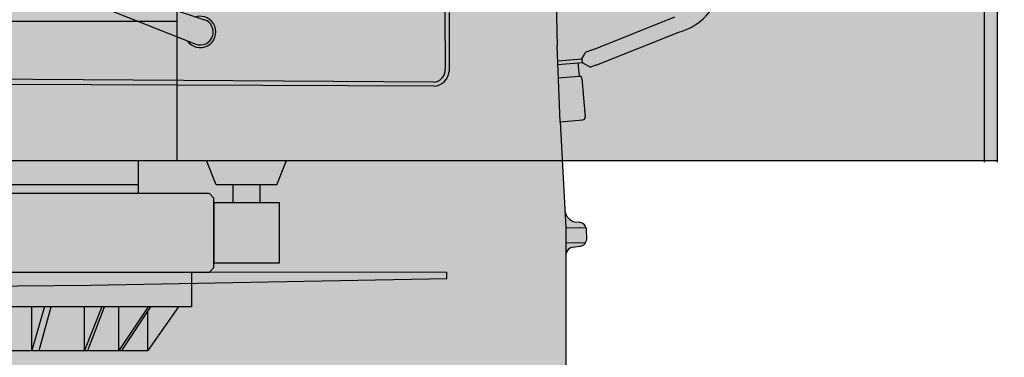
# Model space of a CAD drawing. Header units: millimetres. Extents: x 528565 to 529698, y -48331 to -46821.
# Tile 48 of 53: x 528839 to 528850, y -46969 to -46965. Entities that reach past the tile are written whole.
import ezdxf

# ---------------------------------------------------------------- set-up
doc = ezdxf.new("R2010")
doc.units = ezdxf.units.MM

# ---------------------------------------------------------------- blocks, each defined once
blk = doc.blocks.new('кабина_55713')
h = blk.add_hatch(color=40)
h.dxf.hatch_style = 1
h.paths.add_polyline_path([(3380.019240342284, 1445.012128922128), (1149.988819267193, 1445.012128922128), (681.0596411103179, 1237.007356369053), (633.1549815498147, 1917.99410542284), (463.1707056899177, 1917.99410542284), (-565.2454617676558, 1844.39152430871), (-584.9243584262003, 1847.900164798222), (-765.9934653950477, 832.8937948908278), (-716.135298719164, 824.0009639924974), (-720.4284823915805, 799.5182138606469), (-772.3909197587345, 808.6301104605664), (-806.6672329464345, 609.9898859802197), (-803.4308256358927, 605.4414216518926), (-738.1195429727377, 594.1285744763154), (-692.8681542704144, 381.9835331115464), (-692.9556247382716, 377.9890484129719), (-650.0367818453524, 218.0055627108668), (-650.0367818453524, 190.0150129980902), (638.9863460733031, 190.0150129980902), (638.9863460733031, 218.0055627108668), (1625.011773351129, 218.0055627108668), (1625.011773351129, 711.3390013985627), (3259.980601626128, 794.989925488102), (3259.980601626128, 900.0419573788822), (3380.019240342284, 900.0419573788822)])
edge = h.paths.add_edge_path(flags=16)
edge.add_spline(control_points=[(445.5891416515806, 1064.019927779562), (445.5891416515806, 1003.257109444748), (396.2849546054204, 954.0112360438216), (335.5512930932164, 954.0112360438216)], knot_values=[0, 0, 0, 0, 1, 1, 1, 1], degree=3, periodic=0)
edge.add_line((335.5512930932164, 954.0112360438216), (-533.5844323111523, 954.0112360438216))
edge.add_spline(control_points=[(-533.5844323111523, 954.0112360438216), (-538.6577194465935, 953.894608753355), (-548.2794709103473, 954.7109997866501), (-553.3236012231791, 955.8189590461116)], knot_values=[1, 1, 1, 1, 2, 2, 2, 2], degree=3, periodic=0)
edge.add_spline(control_points=[(-553.3236012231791, 955.8189590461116), (-613.0076171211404, 966.7527675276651), (-652.6900527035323, 1024.016767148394), (-641.7562442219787, 1083.759096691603)], knot_values=[0, 0, 0, 0, 1, 1, 1, 1], degree=3, periodic=0)
edge.add_line((-641.8371194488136, 1083.156496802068), (-571.371674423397, 1469.066507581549))
edge.add_line((-571.371674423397, 1469.066507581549), (-520.4638621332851, 1469.066507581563))
edge.add_spline(control_points=[(-520.4638621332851, 1469.066507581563), (-520.376391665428, 1469.066507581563), (-520.2894906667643, 1469.06870003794), (-520.203208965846, 1469.073031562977)], knot_values=[0, 0, 0, 0, 0.03125, 0.03125, 0.03125, 0.03125], degree=3, periodic=0)
edge.add_spline(control_points=[(-520.203208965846, 1469.073031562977), (-520.0306455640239, 1469.081694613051), (-519.8605593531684, 1469.098913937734), (-519.6933489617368, 1469.124262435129)], knot_values=[0.03125, 0.03125, 0.03125, 0.03125, 0.09375, 0.09375, 0.09375, 0.09375], degree=3, periodic=0)
edge.add_spline(control_points=[(-519.6933489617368, 1469.124262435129), (-519.4425333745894, 1469.162285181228), (-519.1981883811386, 1469.218598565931), (-518.9616593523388, 1469.291761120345)], knot_values=[0.09375, 0.09375, 0.09375, 0.09375, 0.1875, 0.1875, 0.1875, 0.1875], degree=3, periodic=0)
edge.add_spline(control_points=[(-518.9616593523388, 1469.291761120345), (-518.6462873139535, 1469.389311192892), (-518.3448103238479, 1469.516815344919), (-518.0604174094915, 1469.67085676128)], knot_values=[0.1875, 0.1875, 0.1875, 0.1875, 0.3125, 0.3125, 0.3125, 0.3125], degree=3, periodic=0)
edge.add_spline(control_points=[(-518.0604174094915, 1469.67085676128), (-517.7760244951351, 1469.824898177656), (-517.5087156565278, 1470.005476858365), (-517.2616799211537, 1470.209175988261)], knot_values=[0.3125, 0.3125, 0.3125, 0.3125, 0.4375, 0.4375, 0.4375, 0.4375], degree=3, periodic=0)
edge.add_spline(control_points=[(-517.2616799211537, 1470.209175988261), (-517.1381620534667, 1470.311025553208), (-517.0197124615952, 1470.41865523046), (-516.906729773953, 1470.531637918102)], knot_values=[0.4375, 0.4375, 0.4375, 0.4375, 0.5, 0.5, 0.5, 0.5], degree=3, periodic=0)
edge.add_spline(control_points=[(-516.906729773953, 1470.531637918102), (-516.7937470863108, 1470.644620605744), (-516.6862313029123, 1470.762956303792), (-516.584581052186, 1470.886217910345)], knot_values=[0.5, 0.5, 0.5, 0.5, 0.5625, 0.5625, 0.5625, 0.5625], degree=3, periodic=0)
edge.add_spline(control_points=[(-516.584581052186, 1470.886217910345), (-516.3812805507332, 1471.132741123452), (-516.2014421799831, 1471.398967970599), (-516.0482549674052, 1471.681481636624)], knot_values=[0.5625, 0.5625, 0.5625, 0.5625, 0.6875, 0.6875, 0.6875, 0.6875], degree=3, periodic=0)
edge.add_spline(control_points=[(-516.0482549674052, 1471.681481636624), (-515.8950677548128, 1471.963995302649), (-515.7685317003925, 1472.262795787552), (-515.6718358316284, 1472.574466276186)], knot_values=[0.6875, 0.6875, 0.6875, 0.6875, 0.8125, 0.8125, 0.8125, 0.8125], degree=3, periodic=0)
edge.add_spline(control_points=[(-515.6718358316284, 1472.574466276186), (-515.5993139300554, 1472.808219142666), (-515.5435771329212, 1473.049211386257), (-515.5059708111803, 1473.296001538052)], knot_values=[0.8125, 0.8125, 0.8125, 0.8125, 0.90625, 0.90625, 0.90625, 0.90625], degree=3, periodic=0)
edge.add_spline(control_points=[(-515.5059708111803, 1473.296001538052), (-515.4808999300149, 1473.460528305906), (-515.4638870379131, 1473.62763192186), (-515.4553307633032, 1473.796885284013)], knot_values=[0.90625, 0.90625, 0.90625, 0.90625, 0.96875, 0.96875, 0.96875, 0.96875], degree=3, periodic=0)
edge.add_spline(control_points=[(-515.4553307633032, 1473.796885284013), (-515.4510526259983, 1473.881511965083), (-515.4488886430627, 1473.966676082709), (-515.4488886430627, 1474.052324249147)], knot_values=[0.96875, 0.96875, 0.96875, 0.96875, 1, 1, 1, 1], degree=3, periodic=0)
edge.add_spline(control_points=[(-515.4488886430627, 1474.052324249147), (-515.4488886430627, 1476.822222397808), (-517.6648071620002, 1479.067297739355), (-520.4638621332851, 1479.067297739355)], knot_values=[1, 1, 1, 1, 2, 2, 2, 2], degree=3, periodic=0)
edge.add_line((-520.3932490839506, 1479.038140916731), (-523.4378580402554, 1479.038140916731))
edge.add_spline(control_points=[(-523.4378580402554, 1479.038140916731), (-512.7664609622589, 1542.716641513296), (-512.7664609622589, 1660.422734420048), (-523.4378580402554, 1724.042921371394)], knot_values=[0, 0, 0, 0, 1, 1, 1, 1], degree=3, periodic=0)
edge.add_line((-523.4378580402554, 1724.042921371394), (-519.1230778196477, 1733.892433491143))
edge.add_spline(control_points=[(-519.1230778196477, 1733.892433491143), (-504.9524325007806, 1767.311646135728), (-464.2786649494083, 1795.010627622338), (-428.007577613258, 1795.914489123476)], knot_values=[0, 0, 0, 0, 1, 1, 1, 1], degree=3, periodic=0)
edge.add_line((-428.007577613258, 1795.914489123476), (327.4165395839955, 1851.80811808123))
edge.add_spline(control_points=[(327.4165395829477, 1851.808118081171), (329.4866739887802, 1852.012215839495), (333.4811586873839, 1852.157999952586), (335.522136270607, 1852.099686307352)], knot_values=[1, 1, 1, 1, 2, 2, 2, 2], degree=3, periodic=0)
edge.add_spline(control_points=[(335.522136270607, 1852.099686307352), (396.2849546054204, 1852.099686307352), (445.5599848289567, 1802.853812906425), (445.5599848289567, 1742.090994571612)], knot_values=[0, 0, 0, 0, 1, 1, 1, 1], degree=3, periodic=0)
edge.add_line((445.5599848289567, 1742.090994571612), (445.5891416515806, 1064.019927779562))
h = blk.add_hatch(color=255)
h.dxf.hatch_style = 1
h.paths.add_polyline_path([(717.1849443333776, 217.9764058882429), (809.0872492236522, 217.9764058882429), (797.9784998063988, 190.0150129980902), (778.8516241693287, 190.0150129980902), (778.8516241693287, 169.4594530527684), (800.7775547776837, 169.4594530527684), (800.7775547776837, 100.5618812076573), (725.52379560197, 100.5618812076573), (725.52379560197, 95.0220849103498), (720.5088221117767, 90.00711142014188), (700.0407326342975, 90.00711142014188), (700.0407326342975, 49.97479396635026), (684.9374985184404, 50.00395078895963), (649.9201545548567, -1.455191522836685e-11), (-649.9493113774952, 0.04173952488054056), (-684.8500280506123, 50.00395078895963), (-699.9532621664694, 50.00395078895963), (-699.9532621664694, 90.00711142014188), (-720.5088221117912, 90.00711142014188), (-725.4946387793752, 95.0220849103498), (-725.4946387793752, 174.9992493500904), (-720.5088221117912, 180.0433796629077), (-638.9571892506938, 180.0433796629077), (-638.9571892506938, 190.0150129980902), (638.9863460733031, 190.0150129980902), (638.9863460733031, 180.0433796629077), (720.5088221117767, 180.0433796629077), (725.52379560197, 174.9992493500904), (725.52379560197, 169.4594530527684), (747.4497262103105, 169.4594530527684), (747.4497262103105, 190.0150129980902), (728.2645369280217, 190.0150129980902)])
for p, q in [((638.9863460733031, 190.0150129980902), (-650.0367818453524, 190.0150129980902)), ((797.9493429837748, 190.0150129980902), (728.2936937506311, 190.0150129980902)), ((-649.9201545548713, 0), (649.9201545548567, -1.455191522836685e-11))]:
    blk.add_line(p, q)
for points in [[(683.129775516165, 1067.168864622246), (683.129775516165, 218.0055627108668)], [(1625.011773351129, 872.9552691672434), (1625.011773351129, 216.3727806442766)], [(1610.025166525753, 858.0269759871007), (1610.025166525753, 216.3727806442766)], [(-692.8681542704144, 377.9890484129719), (683.129775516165, 377.9890484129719)], [(-650.0367818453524, 218.0055627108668), (1625.011773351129, 218.0055627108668)], [(638.9863460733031, 180.0142228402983), (638.9863460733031, 217.9764058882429)], [(728.2645369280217, 190.0150129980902), (717.1849443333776, 217.9764058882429)], [(797.9784998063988, 190.0150129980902), (809.0872492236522, 217.9764058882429)], [(747.4497262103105, 190.0150129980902), (747.4497262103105, 169.4594530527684)], [(778.8516241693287, 169.4594530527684), (778.8516241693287, 190.0150129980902)], [(-720.5088221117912, 90.00711142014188), (720.5088221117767, 90.00711142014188), (725.52379560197, 95.0220849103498), (725.52379560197, 174.9992493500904), (720.5088221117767, 180.0433796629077), (-720.5088221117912, 180.0433796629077), (-725.4946387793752, 174.9992493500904), (-725.4946387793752, 95.0220849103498), (-720.5088221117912, 90.00711142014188)], [(725.4946387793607, 100.5618812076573), (800.7775547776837, 100.5618812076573), (800.7775547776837, 169.4594530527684), (725.4946387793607, 169.4594530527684), (725.4946387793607, 100.5618812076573)], [(-699.9532621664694, 89.97795459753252), (700.0407326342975, 89.97795459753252), (700.0407326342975, 49.97479396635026), (-699.9532621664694, 49.97479396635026), (-699.9532621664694, 89.97795459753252)], [(531.1352592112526, 50.23720536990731), (516.5860047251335, 0)], [(516.5860047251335, 0), (516.5860047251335, 50.00395078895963)], [(524.9831696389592, 0), (538.6577194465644, 50.00395078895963)], [(577.1155684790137, 0), (577.1155684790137, 50.00395078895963)], [(596.7672669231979, 50.00395078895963), (577.1155684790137, 0)], [(580.935112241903, 0), (599.8578901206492, 50.00395078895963)], [(616.3898085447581, 0), (616.3898085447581, 50.00395078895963)], [(650.240879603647, 50.00395078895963), (616.3898085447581, 0)], [(619.8303136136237, 0), (653.0399345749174, 50.00395078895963)], [(684.9374985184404, 50.00395078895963), (649.9201545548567, 0)], [(649.9201545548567, 0), (649.9201545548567, 45.30647692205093)]]:
    blk.add_lwpolyline(points)
blk = doc.blocks.new('база_спереди_55713')
h = blk.add_hatch(color=40)
h.paths.add_polyline_path([(0.03644602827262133, 1926.394247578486), (-12.66841546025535, 1926.304021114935), (-52.02073462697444, 1926.024551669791), (-464.3151109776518, 1923.09654938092), (-542.4262387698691, 1922.571726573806), (-950.9716372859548, 1919.62688748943, -0.4448542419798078), (-1002.039812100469, 1968.056369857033), (-1001.412940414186, 1990.448809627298), (-991.003954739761, 2439.405564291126, -0.4364943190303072), (-948.289209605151, 2483.286582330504), (-797.8400048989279, 2495.532447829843), (-554.2769100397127, 2514.76580495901), (-287.6616604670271, 2529.052971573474), (-67.18516050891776, 2536.419599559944), (0.03644602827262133, 2536.419599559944), (0.03644602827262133, 2803.807533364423, 0.02088497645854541), (-679.8569221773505, 2774.592397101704), (-694.4915571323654, 2762.23166956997), (-756.7288850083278, 2755.640462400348), (-763.5078462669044, 2761.50098374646, 0.0803568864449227), (-921.4781630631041, 2740.651413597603, 0.2929377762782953), (-1024.372769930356, 2608.673551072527), (-1031.60777296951, 2602.869871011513), (-1038.445880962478, 2589.543966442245), (-1042.757738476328, 2570.90989337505), (-1046.192264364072, 2542.702771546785), (-1046.372763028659, 2525.913658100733), (-1061.344789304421, 2526.11795475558), (-1063.196247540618, 2518.303926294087), (-1047.305779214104, 2506.437099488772), (-1045.425164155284, 2505.737335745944), (-1045.687575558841, 2500.57657814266), (-1067.176153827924, 2433.836611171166), (-1117.909025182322, 1907.206081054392), (-1119.760483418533, 1820.756101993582), (-1123.069782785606, 1733.518888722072), (-1128.325724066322, 1635.023020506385, -0.4141621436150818), (-1142.872714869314, 1617.973541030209, 0.6350371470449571), (-1152.27505648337, 1604.921003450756, 1.028136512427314), (-1141.443633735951, 1589.175010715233, -0.4621285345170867), (-1129.77469708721, 1581.468399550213), (-1129.761273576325, 1428.655151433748), (-1145.914153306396, 1408.87788427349), (-1145.674413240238, 1394.820853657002, 0.2154803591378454), (-1191.621971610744, 1376.90023527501, 0.09857102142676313), (-1234.330825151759, 1310.80380599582, 0.0981881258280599), (-1238.31212418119, 1288.498305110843), (-1238.31212418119, 1049.383202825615), (-1232.597386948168, 1043.347740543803), (-1211.610986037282, 1042.315001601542), (-1208.484694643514, 1037.341435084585), (-1208.396915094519, 1004.160765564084), (-1235.813084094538, 1005.474830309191, 0.4353213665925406), (-1242.071246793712, 999.3281872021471), (-1239.988641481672, 862.4296562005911, 0.04250568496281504), (-1202.319486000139, 458.8646444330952, 0.3490438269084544), (-1182.338922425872, 441.7674763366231), (-1104.453151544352, 435.3113616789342), (-1073.561497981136, 467.8503757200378), (-1002.914516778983, 467.8503757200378), (-1002.914516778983, 488.2893083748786), (-392.9100523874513, 488.2893083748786), (-392.9100523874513, 491.9047543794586), (-366.3337425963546, 491.9047543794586, 0.3146738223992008), (-356.9407094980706, 498.1492383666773, -0.3094211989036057), (-329.1003460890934, 517.4461309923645), (0.03644602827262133, 517.4461309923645)])
h.paths.add_polyline_path([(1145.98704536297, 1408.87788427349), (1129.834165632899, 1428.655151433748), (1129.847394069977, 1579.24767926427, -0.3988512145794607), (1137.372403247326, 1589.39947267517), (1146.458163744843, 1590.689758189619, 0.5311662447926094), (1152.347948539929, 1604.921003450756, 0.6350371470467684), (1142.945606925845, 1617.973541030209, -0.3386468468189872), (1128.621363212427, 1630.848760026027), (1123.14267484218, 1733.518888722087), (1119.833375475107, 1820.756101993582), (1117.981917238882, 1907.206081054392), (1067.24904588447, 2433.836611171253), (1044.248532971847, 2505.272396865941), (1047.378671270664, 2506.437099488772), (1063.269139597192, 2518.303926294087), (1061.417681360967, 2526.11795475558), (1046.445655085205, 2525.913658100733), (1046.265156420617, 2542.702771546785), (1042.830630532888, 2570.90989337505), (1038.518773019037, 2589.543966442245), (1031.68066502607, 2602.869871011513), (1024.445661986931, 2608.673551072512, 0.2929377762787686), (921.5510551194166, 2740.65141359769, 0.08035688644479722), (763.5807383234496, 2761.50098374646), (756.8017770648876, 2755.640462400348), (694.5644491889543, 2762.23166956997), (679.9298142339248, 2774.592397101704, 0.02088497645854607), (0.03644602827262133, 2803.807533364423), (0.03644602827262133, 2536.419599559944), (67.25805256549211, 2536.419599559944), (287.7345525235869, 2529.052971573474), (554.3498020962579, 2514.76580495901), (797.9128969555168, 2495.532447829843), (948.0427639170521, 2483.312574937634, -0.4381999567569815), (991.0768467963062, 2439.405564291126), (1001.500410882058, 1990.448809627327), (1002.107223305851, 1968.256812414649, -0.4461222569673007), (951.0445293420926, 1919.62688748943), (497.6118261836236, 1922.895279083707), (455.8443228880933, 1923.157224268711), (0.03644602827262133, 1926.394247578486), (0.03644602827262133, 517.4461309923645), (328.816794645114, 517.4461309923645, -0.2807308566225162), (355.5676891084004, 501.3588192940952), (357.7579106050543, 497.1370880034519, 0.2789532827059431), (366.5085495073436, 491.9047543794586), (392.9829444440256, 491.9047543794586), (392.9829444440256, 488.2893083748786), (1002.987408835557, 488.2893083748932), (1002.987408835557, 467.8503757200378), (1073.634390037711, 467.8503757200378), (1104.526043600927, 435.3113616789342), (1184.372002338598, 441.9299604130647, 0.3231332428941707), (1202.392378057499, 458.8646444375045, 0.04250568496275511), (1240.061533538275, 862.4296562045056), (1242.14624635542, 999.4667225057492, 0.430322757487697), (1235.848372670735, 1005.473027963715), (1208.469807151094, 1004.160765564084), (1208.557586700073, 1037.341435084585), (1211.683878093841, 1042.315001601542), (1232.670279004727, 1043.347740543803), (1238.385016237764, 1049.383202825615), (1238.385016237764, 1290.725432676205, 0.0885450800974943), (1234.403717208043, 1310.803805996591, 0.09857102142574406), (1191.694863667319, 1376.900235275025, 0.2154803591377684), (1145.747305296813, 1394.820853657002)])
for points in [[(1366.013125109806, 2102.90767126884), (1365.679058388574, 2127.01510980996), (1364.531032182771, 2150.509950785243), (1363.254820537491, 2170.947699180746), (1361.310180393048, 2197.199838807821), (1360.00258644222, 2206.218897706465), (1358.322080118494, 2211.450631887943), (1355.0377117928, 2216.863919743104), (1350.915773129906, 2221.779040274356), (1346.804949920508, 2225.753471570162), (1341.105360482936, 2229.773327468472), (1332.966276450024, 2232.365948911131), (1327.955698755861, 2233.100769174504), (1323.012693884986, 2233.179357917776), (1310.096221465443, 2233.091986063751), (1310.096221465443, 2238.106571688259, 0.4315991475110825), (1345.084417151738, 2271.070075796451), (1345.128164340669, 2371.079680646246, 0.4317018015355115), (1310.165574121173, 2404.008889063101, 0.3898332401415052), (1250.820401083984, 2448.356708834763), (1243.764450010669, 2448.356708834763), (1127.021636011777, 2448.385872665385), (1122.428332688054, 2448.356708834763), (1067.249045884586, 2433.836611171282), (1068.40949756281, 2421.790589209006), (1094.583567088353, 2424.302330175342), (1137.76482138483, 2433.399258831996), (1242.496128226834, 2433.370102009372), (1249.581236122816, 2433.340945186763, -0.3339026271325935), (1292.150197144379, 2404.06749527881), (1162.150530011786, 2404.125810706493, 0.4142172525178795), (1129.178137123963, 2371.178599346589), (1129.09066665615, 2292.688432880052), (1129.09066665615, 2271.091340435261, 0.4143430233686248), (1162.081611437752, 2238.13601776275), (1292.077305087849, 2238.048547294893), (1292.077305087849, 2232.982398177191), (1290.547078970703, 2232.972865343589), (1259.171498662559, 2233.476690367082), (1243.889048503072, 2233.250799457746), (1222.859008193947, 2231.546575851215), (1215.039483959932, 2229.99336847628), (1210.532555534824, 2228.144326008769), (1204.598155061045, 2223.77014920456), (1198.929446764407, 2217.937401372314), (1193.104470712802, 2208.541842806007), (1189.574639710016, 2183.861916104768), (1185.625745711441, 2137.165941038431), (1183.799800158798, 2080.426795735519), (1183.035987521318, 1996.457753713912), (1184.471459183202, 1960.804249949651), (1187.854590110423, 1912.029801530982), (1189.569926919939, 1904.2105580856), (1192.299452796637, 1898.602143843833), (1196.860542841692, 1892.85217171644), (1202.150128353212, 1887.65013287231), (1211.706310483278, 1882.291792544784), (1228.761744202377, 1879.667800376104), (1242.568439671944, 1878.430586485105), (1251.517590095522, 1878.103696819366), (1286.259218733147, 1878.801958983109, -0.2045369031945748), (1254.859508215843, 1854.094350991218), (1161.323534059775, 1816.732460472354), (1152.655998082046, 1813.511416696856), (1148.189091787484, 1805.770719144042), (1120.485992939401, 1803.552300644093), (1123.14267484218, 1733.518888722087), (1149.121403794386, 1735.647336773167, 0.4191104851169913), (1151.853450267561, 1739.323516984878), (1148.010542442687, 1783.971652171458, 0.411546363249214), (1144.879086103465, 1785.972012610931), (1143.554595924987, 1801.400139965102), (1148.509110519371, 1801.804167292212), (1158.034758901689, 1796.260910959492), (1165.245126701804, 1799.150896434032), (1259.494555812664, 1836.675727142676, 0.2444668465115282), (1305.649806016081, 1878.719865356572), (1305.808815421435, 1879.19488079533), (1325.695121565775, 1879.594570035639), (1332.677113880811, 1880.887392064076), (1341.27944325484, 1884.901111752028), (1347.285748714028, 1890.236810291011), (1353.959440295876, 1898.518968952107), (1356.130749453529, 1903.466973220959), (1357.81089075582, 1911.268807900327), (1358.892552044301, 1921.881889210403), (1362.650001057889, 1964.460883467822), (1364.607007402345, 1997.694746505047), (1365.225144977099, 2034.598801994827), (1365.72624821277, 2076.416120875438)], [(431.8635674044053, 1989.603261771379), (324.3477840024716, 1989.603261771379), (324.3477840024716, 1991.964833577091), (226.8619475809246, 1992.839669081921), (129.3177975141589, 1991.964964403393), (129.3177975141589, 1989.603261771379), (21.84574934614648, 1989.603261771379), (21.84574934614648, 1977.299082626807), (129.3177975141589, 1977.299082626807), (129.3177975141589, 1974.937379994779), (226.8619475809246, 1974.033518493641), (313.960697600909, 1974.849978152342), (465.9164265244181, 1919.481944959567), (465.3011118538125, 1917.786333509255), (695.0166225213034, 1826.515501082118, 1.934601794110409), (705.0613053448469, 1854.132229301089), (470.4234653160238, 1931.901909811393), (469.7965936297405, 1930.18165727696), (340.2004862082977, 1977.299082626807), (431.8635674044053, 1977.299082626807)]]:
    blk.add_hatch(color=252).paths.add_polyline_path(points)
h = blk.add_hatch(color=251)
h.paths.add_polyline_path([(0.03644602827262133, 1561.080812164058), (-992.8408345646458, 1560.939655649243), (-992.9574618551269, 1553.767077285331), (-583.7122995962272, 1545.923892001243), (0.03644602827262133, 1540.418975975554)])
h.paths.add_polyline_path([(993.0303539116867, 1553.767077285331), (992.9137266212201, 1560.939655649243), (0.03644602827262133, 1561.080812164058), (0.03644602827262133, 1540.418975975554), (583.7851916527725, 1545.923892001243)])
for points in [[(470.4380437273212, 1931.901909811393), (714.9908934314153, 1850.8459429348)], [(465.3064429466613, 1917.790007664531), (704.7568486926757, 1822.651295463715)], [(1117.981917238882, 1907.206081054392), (1119.833375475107, 1820.756101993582)], [(990.9164842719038, 1859.359735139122), (991.0768467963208, 1794.194236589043)], [(995.843987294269, 1859.213951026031), (995.7273600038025, 1791.220240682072)], [(1161.323534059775, 1816.732460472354), (1254.829464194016, 1854.082350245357)], [(1165.245126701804, 1799.150896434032), (1259.494555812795, 1836.67572714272)], [(1123.14267484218, 1733.518888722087), (1119.833375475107, 1820.756101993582)], [(1148.188385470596, 1805.769495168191), (1152.663957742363, 1813.525209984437)], [(1161.323534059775, 1816.732460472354), (1152.693114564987, 1813.525209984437)], [(1120.503982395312, 1803.553576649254), (1148.173807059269, 1805.769495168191)], [(1120.620609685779, 1799.529935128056), (1148.509110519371, 1801.804167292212)], [(1143.552450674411, 1801.425128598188), (1144.879086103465, 1785.972012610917)], [(1148.188385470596, 1805.769495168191), (1148.523688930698, 1801.804167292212)], [(1148.509110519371, 1801.804167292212), (1158.028813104, 1796.264370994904)], [(1165.245126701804, 1799.150896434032), (1158.043391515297, 1796.264370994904)], [(978.0291686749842, 1778.94521836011), (0.03644602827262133, 1785.467516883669)], [(978.0729039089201, 1774.338440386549), (387.9316231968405, 1776.719564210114), (0.03644602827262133, 1776.719564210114)], [(1121.232902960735, 1783.989348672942), (1144.879086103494, 1785.972012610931)], [(1148.071758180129, 1783.260428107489), (1151.891301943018, 1738.883744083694)], [(1123.14267484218, 1733.518888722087), (1149.121403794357, 1735.647336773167)], [(1123.14267484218, 1733.518888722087), (1129.644646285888, 1611.672527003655), (1129.848744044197, 1594.615785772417), (1129.834165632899, 1428.655151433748)], [(1139.485073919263, 1618.641007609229), (1144.981134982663, 1618.116184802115)], [(1129.644646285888, 1611.672527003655), (1152.97010437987, 1612.226506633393)], [(1153.888544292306, 1599.893170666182), (1153.465770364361, 1609.077569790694)], [(1129.848744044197, 1594.615785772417), (1152.57648727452, 1594.965667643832)], [(1137.968919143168, 1589.484184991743), (1145.360173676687, 1590.533830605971)], [(0.03644602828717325, 1561.080812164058), (992.9137266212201, 1560.939655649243)], [(993.0303539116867, 1553.767077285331), (992.9137266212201, 1560.939655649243)], [(0.03644602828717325, 1540.418975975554), (583.7851916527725, 1545.923892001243), (993.0303539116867, 1553.767077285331)]]:
    blk.add_lwpolyline(points)
for centre, radius, start, end in [((1242.146033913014, 1902.07684666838), 67.66297102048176, 284.8563264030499, 339.8062442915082), ((709.8415981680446, 1836.763779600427), 18.01041584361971, 214.8548440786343, 105.2419745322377), ((709.8383405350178, 1836.761516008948), 14.99732920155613, 250.1946086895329, 69.90579572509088), ((976.845483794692, 1793.16459738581), 14.26856158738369, 274.7585861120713, 4.138139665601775), ((976.9910838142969, 1793.14191160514), 18.83456568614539, 273.2927681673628, 354.1439816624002), ((1145.435475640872, 1783.391767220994), 2.639552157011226, 357.147892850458, 102.1686153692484), ((1148.679761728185, 1738.828839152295), 3.212009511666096, 277.903041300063, 0.9794410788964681), ((1144.198347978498, 1633.773053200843), 15.84909918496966, 190.632476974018, 252.6990294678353), ((1144.580495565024, 1609.238488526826), 8.886731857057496, 358.9624455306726, 87.41606576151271), ((1144.594732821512, 1599.79536757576), 9.294326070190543, 274.8141674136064, 0.6029278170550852), ((1138.960780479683, 1580.357238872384), 9.180682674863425, 96.20221928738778, 173.0382472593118)]:
    blk.add_arc(centre, radius, start, end)
blk = doc.blocks.new('*U103')
for name, p in [('кабина_55713', (0.01959597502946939, 1469.927071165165)), ('база_спереди_55713', (0.01959597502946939, -1.092943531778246))]:
    blk.add_blockref(name, p)

msp = doc.modelspace()

# ---------------------------------------------------------------- block references
at = {"xscale": 0.01, "yscale": 0.01, "zscale": 0.01}
msp.add_blockref('*U103', (528833.8050066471, -46983.50646623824), dxfattribs=at)

doc.saveas('drawing.dxf')
